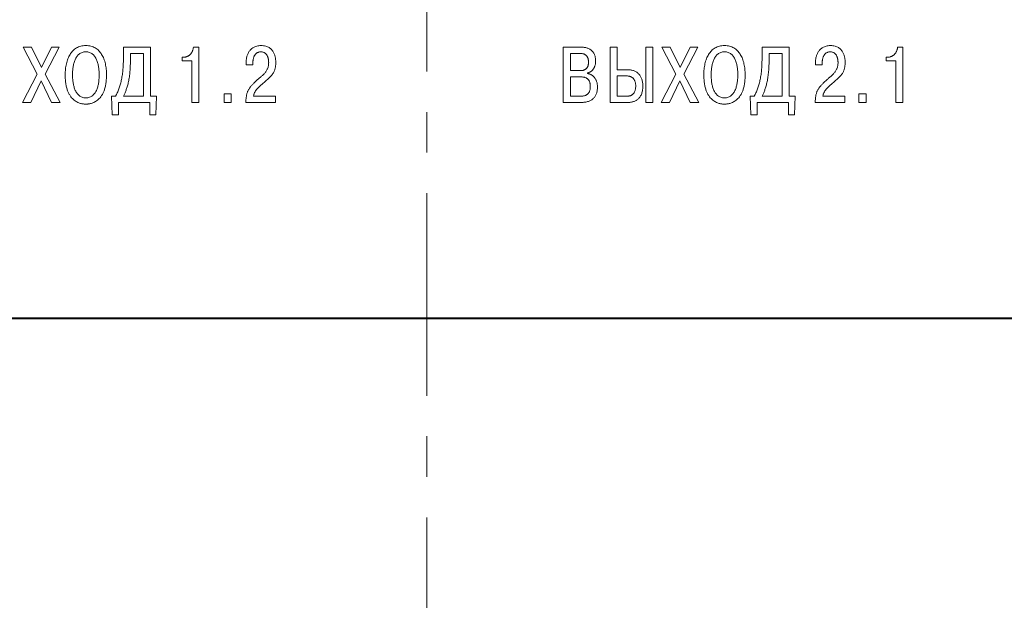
# Model space of a CAD drawing. Header units: millimetres. Extents: x 2146 to 2591, y 1129 to 1436.
# Tile 10 of 15: x 2223 to 2254, y 1335 to 1353. Entities that reach past the tile are written whole.
import ezdxf

# ---------------------------------------------------------------- set-up
doc = ezdxf.new("R2010")
doc.units = ezdxf.units.MM
doc.linetypes.add('CENTER', pattern=[10.16, 6.35, -1.27, 1.27, -1.27])
for name, color, linetype, lineweight in [('main', 5, 'Continuous', 40), ('text', 7, 'Continuous', 18), ('ОСЕВЫЕ', 1, 'CENTER', 15)]:
    doc.layers.add(name, color=color, linetype=linetype, lineweight=lineweight)

msp = doc.modelspace()

# ---------------------------------------------------------------- linework, layer by layer
at = {"layer": 'main'}
msp.add_line((2271.619, 1343.452), (2199.619, 1343.452), dxfattribs=at)
at = {"layer": 'text'}
for p, q in [((2222.981, 1351.953), (2223.418, 1351.109)), ((2223.24, 1351.953), (2222.981, 1351.953)), ((2223.552, 1351.314), (2223.24, 1351.953)), ((2223.868, 1351.953), (2223.552, 1351.314)), ((2223.675, 1351.114), (2224.107, 1351.953)), ((2224.107, 1351.953), (2223.868, 1351.953)), ((2226.966, 1351.953), (2226.119, 1351.953)), ((2226.119, 1351.953), (2226.119, 1351.598)), ((2226.966, 1350.42), (2226.966, 1351.953)), ((2228.48, 1351.953), (2228.312, 1351.953)), ((2228.48, 1350.225), (2228.48, 1351.953)), ((2240.47, 1351.953), (2239.897, 1351.953)), ((2239.897, 1351.953), (2239.897, 1350.225)), ((2240.524, 1351.951), (2240.47, 1351.953)), ((2241.586, 1351.953), (2241.366, 1351.953)), ((2241.366, 1351.953), (2241.366, 1350.225)), ((2241.586, 1351.25), (2241.586, 1351.953)), ((2242.7, 1351.953), (2242.48, 1351.953)), ((2242.48, 1351.953), (2242.48, 1350.225)), ((2242.7, 1350.225), (2242.7, 1351.953)), ((2242.981, 1351.953), (2243.418, 1351.109)), ((2243.24, 1351.953), (2242.981, 1351.953)), ((2243.552, 1351.314), (2243.24, 1351.953)), ((2243.868, 1351.953), (2243.552, 1351.314)), ((2243.675, 1351.114), (2244.107, 1351.953)), ((2244.107, 1351.953), (2243.868, 1351.953)), ((2246.966, 1351.953), (2246.119, 1351.953)), ((2246.119, 1351.953), (2246.119, 1351.598)), ((2246.966, 1350.42), (2246.966, 1351.953)), ((2250.531, 1351.953), (2250.363, 1351.953)), ((2250.531, 1350.225), (2250.531, 1351.953)), ((2226.339, 1351.543), (2226.338, 1351.436)), ((2226.746, 1351.758), (2226.339, 1351.758)), ((2226.339, 1351.758), (2226.339, 1351.543)), ((2226.746, 1350.42), (2226.746, 1351.758)), ((2228.021, 1351.645), (2227.959, 1351.645)), ((2227.959, 1351.645), (2227.959, 1351.524)), ((2227.959, 1351.524), (2228.26, 1351.524)), ((2228.05, 1351.646), (2228.021, 1351.645)), ((2228.26, 1351.524), (2228.26, 1350.225)), ((2229.962, 1351.494), (2229.961, 1351.455)), ((2230.176, 1351.403), (2230.176, 1351.477)), ((2240.117, 1351.758), (2240.117, 1351.22)), ((2240.431, 1351.758), (2240.117, 1351.758)), ((2246.339, 1351.543), (2246.338, 1351.436)), ((2246.339, 1351.758), (2246.339, 1351.543)), ((2246.746, 1351.758), (2246.339, 1351.758)), ((2246.746, 1350.42), (2246.746, 1351.758)), ((2247.792, 1351.494), (2247.791, 1351.455)), ((2248.006, 1351.403), (2248.006, 1351.477)), ((2250.072, 1351.645), (2250.01, 1351.645)), ((2250.01, 1351.645), (2250.01, 1351.524)), ((2250.01, 1351.524), (2250.312, 1351.524)), ((2250.102, 1351.646), (2250.072, 1351.645)), ((2250.312, 1351.524), (2250.312, 1350.225)), ((2229.961, 1351.455), (2229.961, 1351.403)), ((2229.961, 1351.403), (2230.176, 1351.403)), ((2240.117, 1351.22), (2240.423, 1351.22)), ((2240.423, 1351.22), (2240.456, 1351.221)), ((2241.92, 1351.25), (2241.586, 1351.25)), ((2241.973, 1351.247), (2241.92, 1351.25)), ((2247.791, 1351.455), (2247.791, 1351.403)), ((2247.791, 1351.403), (2248.006, 1351.403)), ((2223.418, 1351.109), (2222.959, 1350.225)), ((2223.223, 1350.225), (2223.549, 1350.904)), ((2223.549, 1350.904), (2223.873, 1350.225)), ((2224.137, 1350.225), (2223.675, 1351.114)), ((2240.436, 1351.025), (2240.117, 1351.025)), ((2240.117, 1351.025), (2240.117, 1350.42)), ((2240.653, 1351.134), (2240.653, 1351.146)), ((2240.677, 1351.128), (2240.653, 1351.134)), ((2241.586, 1351.054), (2241.586, 1350.42)), ((2241.875, 1351.054), (2241.586, 1351.054)), ((2243.418, 1351.109), (2242.959, 1350.225)), ((2243.223, 1350.225), (2243.549, 1350.904)), ((2243.549, 1350.904), (2243.873, 1350.225)), ((2244.137, 1350.225), (2243.675, 1351.114)), ((2225.875, 1350.42), (2225.751, 1350.42)), ((2225.751, 1350.42), (2225.766, 1349.834)), ((2225.903, 1350.474), (2225.875, 1350.42)), ((2226.119, 1350.42), (2226.746, 1350.42)), ((2227.156, 1350.42), (2226.966, 1350.42)), ((2227.141, 1349.834), (2227.156, 1350.42)), ((2229.5, 1350.494), (2229.272, 1350.494)), ((2229.272, 1350.494), (2229.272, 1350.225)), ((2229.5, 1350.225), (2229.5, 1350.494)), ((2229.958, 1350.284), (2229.956, 1350.225)), ((2230.887, 1350.42), (2230.193, 1350.42)), ((2230.887, 1350.225), (2230.887, 1350.42)), ((2240.117, 1350.42), (2240.436, 1350.42)), ((2240.436, 1350.42), (2240.461, 1350.42)), ((2241.586, 1350.42), (2241.892, 1350.42)), ((2241.892, 1350.42), (2241.906, 1350.42)), ((2245.875, 1350.42), (2245.751, 1350.42)), ((2245.751, 1350.42), (2245.766, 1349.834)), ((2245.903, 1350.474), (2245.875, 1350.42)), ((2246.119, 1350.42), (2246.746, 1350.42)), ((2247.156, 1350.42), (2246.966, 1350.42)), ((2247.141, 1349.834), (2247.156, 1350.42)), ((2247.787, 1350.284), (2247.786, 1350.225)), ((2248.717, 1350.42), (2248.023, 1350.42)), ((2248.717, 1350.225), (2248.717, 1350.42)), ((2249.381, 1350.494), (2249.154, 1350.494)), ((2249.154, 1350.494), (2249.154, 1350.225)), ((2249.381, 1350.225), (2249.381, 1350.494)), ((2222.959, 1350.225), (2223.223, 1350.225)), ((2223.873, 1350.225), (2224.137, 1350.225)), ((2225.964, 1349.834), (2225.964, 1350.225)), ((2225.964, 1350.225), (2226.944, 1350.225)), ((2226.944, 1350.225), (2226.944, 1349.834)), ((2228.26, 1350.225), (2228.48, 1350.225)), ((2229.272, 1350.225), (2229.5, 1350.225)), ((2229.956, 1350.225), (2230.887, 1350.225)), ((2239.897, 1350.225), (2240.451, 1350.225)), ((2241.366, 1350.225), (2241.92, 1350.225)), ((2242.48, 1350.225), (2242.7, 1350.225)), ((2242.959, 1350.225), (2243.223, 1350.225)), ((2243.873, 1350.225), (2244.137, 1350.225)), ((2245.964, 1349.834), (2245.964, 1350.225)), ((2245.964, 1350.225), (2246.944, 1350.225)), ((2246.944, 1350.225), (2246.944, 1349.834)), ((2247.786, 1350.225), (2248.717, 1350.225)), ((2249.154, 1350.225), (2249.381, 1350.225)), ((2250.312, 1350.225), (2250.531, 1350.225)), ((2225.766, 1349.834), (2225.964, 1349.834)), ((2226.944, 1349.834), (2227.141, 1349.834)), ((2245.766, 1349.834), (2245.964, 1349.834)), ((2246.944, 1349.834), (2247.141, 1349.834))]:
    msp.add_line(p, q, dxfattribs=at)
for points, knots in [([(2224.297, 1351.089), (2224.297, 1351.036), (2224.301, 1350.936), (2224.318, 1350.796), (2224.345, 1350.674), (2224.38, 1350.569), (2224.423, 1350.48), (2224.472, 1350.405), (2224.524, 1350.343), (2224.579, 1350.293), (2224.636, 1350.254), (2224.692, 1350.225), (2224.746, 1350.203), (2224.797, 1350.189), (2224.844, 1350.18), (2224.884, 1350.175), (2224.917, 1350.173), (2224.944, 1350.172), (2224.972, 1350.173), (2225.004, 1350.175), (2225.045, 1350.18), (2225.091, 1350.189), (2225.142, 1350.203), (2225.197, 1350.225), (2225.253, 1350.254), (2225.309, 1350.293), (2225.364, 1350.343), (2225.417, 1350.405), (2225.466, 1350.48), (2225.508, 1350.569), (2225.543, 1350.674), (2225.571, 1350.796), (2225.587, 1350.936), (2225.592, 1351.066), (2225.59, 1351.179), (2225.583, 1351.268), (2225.572, 1351.354), (2225.556, 1351.438), (2225.535, 1351.517), (2225.509, 1351.593), (2225.478, 1351.664), (2225.441, 1351.73), (2225.399, 1351.791), (2225.352, 1351.845), (2225.299, 1351.892), (2225.24, 1351.932), (2225.174, 1351.964), (2225.103, 1351.988), (2225.026, 1352.002), (2224.944, 1352.007), (2224.863, 1352.002), (2224.785, 1351.988), (2224.714, 1351.964), (2224.649, 1351.932), (2224.59, 1351.892), (2224.536, 1351.845), (2224.489, 1351.791), (2224.447, 1351.73), (2224.411, 1351.664), (2224.38, 1351.593), (2224.354, 1351.517), (2224.333, 1351.438), (2224.317, 1351.354), (2224.301, 1351.238), (2224.297, 1351.149), (2224.297, 1351.089)], [0, 0, 0, 0, 0.031467, 0.059241, 0.083802, 0.105581, 0.125094, 0.142591, 0.158525, 0.173103, 0.18665, 0.199173, 0.210763, 0.221273, 0.230703, 0.238808, 0.245399, 0.250194, 0.255048, 0.261639, 0.269764, 0.279175, 0.289742, 0.301295, 0.313818, 0.327332, 0.341939, 0.357874, 0.375371, 0.394858, 0.416631, 0.441192, 0.468966, 0.500433, 0.518408, 0.536073, 0.55332, 0.570149, 0.586484, 0.602323, 0.617654, 0.632572, 0.647033, 0.661226, 0.675232, 0.6893, 0.703539, 0.718288, 0.73375, 0.750244, 0.766679, 0.78214, 0.796851, 0.811126, 0.825161, 0.839183, 0.853376, 0.86787, 0.882769, 0.898116, 0.913955, 0.930295, 0.947124, 0.964371, 1, 1, 1, 1]), ([(2224.528, 1351.036), (2224.528, 1351.017), (2224.53, 1350.978), (2224.535, 1350.92), (2224.542, 1350.86), (2224.552, 1350.8), (2224.565, 1350.74), (2224.582, 1350.682), (2224.602, 1350.626), (2224.627, 1350.573), (2224.656, 1350.523), (2224.69, 1350.479), (2224.729, 1350.441), (2224.774, 1350.409), (2224.825, 1350.386), (2224.883, 1350.371), (2224.944, 1350.366), (2225.006, 1350.371), (2225.063, 1350.386), (2225.114, 1350.409), (2225.159, 1350.441), (2225.199, 1350.479), (2225.233, 1350.523), (2225.262, 1350.572), (2225.286, 1350.626), (2225.307, 1350.682), (2225.323, 1350.74), (2225.336, 1350.8), (2225.346, 1350.86), (2225.354, 1350.92), (2225.358, 1350.978), (2225.361, 1351.035), (2225.362, 1351.09), (2225.361, 1351.147), (2225.358, 1351.207), (2225.352, 1351.268), (2225.344, 1351.329), (2225.334, 1351.39), (2225.319, 1351.449), (2225.302, 1351.507), (2225.281, 1351.562), (2225.256, 1351.614), (2225.226, 1351.662), (2225.192, 1351.704), (2225.153, 1351.741), (2225.109, 1351.771), (2225.059, 1351.793), (2225.003, 1351.807), (2224.944, 1351.812), (2224.885, 1351.807), (2224.829, 1351.793), (2224.78, 1351.771), (2224.735, 1351.741), (2224.696, 1351.704), (2224.662, 1351.662), (2224.633, 1351.614), (2224.607, 1351.562), (2224.587, 1351.507), (2224.569, 1351.449), (2224.555, 1351.39), (2224.544, 1351.329), (2224.536, 1351.268), (2224.531, 1351.207), (2224.527, 1351.13), (2224.526, 1351.073), (2224.528, 1351.036)], [0, 0, 0, 0, 0.015207, 0.031095, 0.047347, 0.063844, 0.080363, 0.096755, 0.112832, 0.128615, 0.143954, 0.158909, 0.173536, 0.188179, 0.203109, 0.218825, 0.235765, 0.252785, 0.268501, 0.283455, 0.298055, 0.312701, 0.327639, 0.342978, 0.358739, 0.374843, 0.391228, 0.407753, 0.424241, 0.440496, 0.456382, 0.471589, 0.485972, 0.501486, 0.517613, 0.534052, 0.550758, 0.567394, 0.583979, 0.600277, 0.616222, 0.631663, 0.646676, 0.66125, 0.67558, 0.689779, 0.704292, 0.719459, 0.735833, 0.752126, 0.767293, 0.781781, 0.796025, 0.810316, 0.82489, 0.839903, 0.85538, 0.871305, 0.887611, 0.90419, 0.920835, 0.937538, 0.953979, 0.970106, 1, 1, 1, 1]), ([(2228.312, 1351.953), (2228.311, 1351.943), (2228.308, 1351.922), (2228.302, 1351.892), (2228.294, 1351.862), (2228.283, 1351.834), (2228.27, 1351.807), (2228.256, 1351.781), (2228.239, 1351.758), (2228.221, 1351.736), (2228.201, 1351.716), (2228.18, 1351.698), (2228.156, 1351.682), (2228.132, 1351.669), (2228.106, 1351.658), (2228.078, 1351.65), (2228.06, 1351.647), (2228.05, 1351.646)], [0, 0, 0, 0, 0.072019, 0.143026, 0.213067, 0.281935, 0.350223, 0.417358, 0.483637, 0.548661, 0.613879, 0.677759, 0.741743, 0.805125, 0.869384, 0.934081, 1, 1, 1, 1]), ([(2230.176, 1351.477), (2230.176, 1351.487), (2230.176, 1351.508), (2230.179, 1351.538), (2230.183, 1351.569), (2230.19, 1351.598), (2230.198, 1351.627), (2230.208, 1351.655), (2230.22, 1351.681), (2230.234, 1351.705), (2230.25, 1351.728), (2230.269, 1351.748), (2230.289, 1351.766), (2230.312, 1351.782), (2230.337, 1351.794), (2230.364, 1351.803), (2230.394, 1351.809), (2230.428, 1351.811), (2230.463, 1351.808), (2230.499, 1351.801), (2230.53, 1351.788), (2230.557, 1351.772), (2230.58, 1351.752), (2230.601, 1351.729), (2230.617, 1351.704), (2230.631, 1351.678), (2230.642, 1351.651), (2230.651, 1351.623), (2230.658, 1351.596), (2230.663, 1351.569), (2230.666, 1351.543), (2230.668, 1351.52), (2230.669, 1351.498), (2230.67, 1351.467), (2230.668, 1351.424), (2230.662, 1351.373), (2230.651, 1351.325), (2230.636, 1351.282), (2230.617, 1351.242), (2230.595, 1351.204), (2230.57, 1351.169), (2230.542, 1351.136), (2230.511, 1351.103), (2230.478, 1351.071), (2230.442, 1351.04), (2230.404, 1351.007), (2230.365, 1350.974), (2230.324, 1350.939), (2230.282, 1350.901), (2230.242, 1350.864), (2230.206, 1350.829), (2230.174, 1350.796), (2230.144, 1350.764), (2230.116, 1350.732), (2230.09, 1350.7), (2230.067, 1350.667), (2230.046, 1350.634), (2230.027, 1350.599), (2230.01, 1350.562), (2229.996, 1350.523), (2229.984, 1350.482), (2229.974, 1350.437), (2229.966, 1350.39), (2229.961, 1350.338), (2229.959, 1350.303), (2229.958, 1350.284)], [0, 0, 0, 0, 0.012998, 0.026, 0.038882, 0.05169, 0.064191, 0.076564, 0.08868, 0.100625, 0.112226, 0.123719, 0.135105, 0.146617, 0.158202, 0.170223, 0.182809, 0.196208, 0.212735, 0.227783, 0.241707, 0.254948, 0.267742, 0.280311, 0.292815, 0.305307, 0.3177, 0.329988, 0.341942, 0.353456, 0.364358, 0.374405, 0.383416, 0.391072, 0.414727, 0.436478, 0.456768, 0.475918, 0.494451, 0.512547, 0.530669, 0.548906, 0.567735, 0.587068, 0.607139, 0.627893, 0.649636, 0.672238, 0.695888, 0.720556, 0.740927, 0.760167, 0.778643, 0.796319, 0.813592, 0.83036, 0.846964, 0.863501, 0.880457, 0.897753, 0.915863, 0.93487, 0.95512, 0.976737, 1, 1, 1, 1]), ([(2230.193, 1350.42), (2230.195, 1350.43), (2230.2, 1350.45), (2230.208, 1350.479), (2230.218, 1350.507), (2230.23, 1350.534), (2230.244, 1350.559), (2230.258, 1350.584), (2230.274, 1350.608), (2230.291, 1350.631), (2230.31, 1350.653), (2230.329, 1350.675), (2230.349, 1350.696), (2230.371, 1350.717), (2230.393, 1350.737), (2230.415, 1350.758), (2230.439, 1350.778), (2230.475, 1350.808), (2230.522, 1350.847), (2230.577, 1350.895), (2230.627, 1350.939), (2230.672, 1350.981), (2230.712, 1351.021), (2230.748, 1351.059), (2230.778, 1351.096), (2230.805, 1351.133), (2230.828, 1351.17), (2230.846, 1351.208), (2230.861, 1351.248), (2230.874, 1351.289), (2230.882, 1351.333), (2230.888, 1351.379), (2230.891, 1351.429), (2230.892, 1351.473), (2230.892, 1351.511), (2230.89, 1351.544), (2230.887, 1351.581), (2230.881, 1351.621), (2230.872, 1351.663), (2230.86, 1351.706), (2230.844, 1351.75), (2230.824, 1351.794), (2230.798, 1351.836), (2230.767, 1351.876), (2230.73, 1351.912), (2230.686, 1351.944), (2230.634, 1351.97), (2230.574, 1351.99), (2230.506, 1352.002), (2230.434, 1352.006), (2230.364, 1352.003), (2230.3, 1351.991), (2230.242, 1351.973), (2230.191, 1351.949), (2230.147, 1351.919), (2230.108, 1351.885), (2230.075, 1351.847), (2230.047, 1351.806), (2230.024, 1351.763), (2230.005, 1351.718), (2229.99, 1351.672), (2229.978, 1351.626), (2229.97, 1351.581), (2229.965, 1351.537), (2229.963, 1351.508), (2229.962, 1351.494)], [0, 0, 0, 0, 0.01067, 0.021162, 0.0314, 0.041539, 0.051452, 0.06142, 0.071316, 0.081302, 0.091206, 0.101296, 0.111421, 0.121715, 0.13204, 0.142569, 0.15316, 0.163984, 0.191472, 0.216678, 0.239701, 0.260886, 0.280226, 0.298186, 0.314841, 0.330529, 0.345419, 0.359954, 0.374402, 0.38914, 0.404376, 0.420519, 0.437709, 0.456385, 0.465965, 0.477388, 0.490239, 0.504317, 0.519255, 0.534958, 0.551146, 0.567775, 0.584741, 0.602076, 0.619976, 0.63865, 0.65849, 0.679953, 0.70356, 0.729849, 0.754405, 0.776746, 0.797368, 0.816607, 0.834991, 0.852702, 0.870052, 0.887094, 0.904128, 0.92094, 0.937647, 0.953975, 0.969973, 0.985335, 1, 1, 1, 1]), ([(2240.653, 1351.146), (2240.663, 1351.149), (2240.683, 1351.154), (2240.711, 1351.166), (2240.738, 1351.18), (2240.763, 1351.196), (2240.786, 1351.215), (2240.807, 1351.235), (2240.826, 1351.257), (2240.844, 1351.281), (2240.859, 1351.307), (2240.872, 1351.333), (2240.884, 1351.361), (2240.893, 1351.39), (2240.901, 1351.42), (2240.906, 1351.451), (2240.909, 1351.482), (2240.91, 1351.519), (2240.909, 1351.561), (2240.904, 1351.606), (2240.895, 1351.65), (2240.884, 1351.691), (2240.869, 1351.73), (2240.85, 1351.767), (2240.828, 1351.8), (2240.803, 1351.831), (2240.773, 1351.859), (2240.741, 1351.883), (2240.704, 1351.904), (2240.665, 1351.922), (2240.621, 1351.936), (2240.574, 1351.946), (2240.541, 1351.949), (2240.524, 1351.951)], [0, 0, 0, 0, 0.027558, 0.054583, 0.080953, 0.107186, 0.132909, 0.158735, 0.184493, 0.210504, 0.236322, 0.262606, 0.28901, 0.31586, 0.342854, 0.370266, 0.397861, 0.425948, 0.467768, 0.508217, 0.547111, 0.584855, 0.621438, 0.657207, 0.692469, 0.727527, 0.762634, 0.798321, 0.834991, 0.87312, 0.913021, 0.955147, 1, 1, 1, 1]), ([(2244.297, 1351.089), (2244.297, 1351.036), (2244.3, 1350.936), (2244.318, 1350.796), (2244.344, 1350.674), (2244.38, 1350.569), (2244.423, 1350.48), (2244.471, 1350.405), (2244.524, 1350.343), (2244.579, 1350.293), (2244.636, 1350.254), (2244.692, 1350.225), (2244.746, 1350.203), (2244.797, 1350.189), (2244.843, 1350.18), (2244.884, 1350.175), (2244.917, 1350.173), (2244.944, 1350.172), (2244.971, 1350.173), (2245.004, 1350.175), (2245.044, 1350.18), (2245.091, 1350.189), (2245.142, 1350.203), (2245.196, 1350.225), (2245.252, 1350.254), (2245.309, 1350.293), (2245.364, 1350.343), (2245.417, 1350.405), (2245.465, 1350.48), (2245.508, 1350.569), (2245.543, 1350.674), (2245.571, 1350.796), (2245.587, 1350.936), (2245.592, 1351.066), (2245.59, 1351.179), (2245.583, 1351.268), (2245.572, 1351.354), (2245.556, 1351.438), (2245.534, 1351.517), (2245.509, 1351.593), (2245.477, 1351.664), (2245.441, 1351.73), (2245.399, 1351.791), (2245.352, 1351.845), (2245.298, 1351.892), (2245.239, 1351.932), (2245.174, 1351.964), (2245.103, 1351.988), (2245.025, 1352.002), (2244.944, 1352.007), (2244.863, 1352.002), (2244.785, 1351.988), (2244.714, 1351.964), (2244.648, 1351.932), (2244.589, 1351.892), (2244.536, 1351.845), (2244.489, 1351.791), (2244.447, 1351.73), (2244.41, 1351.664), (2244.379, 1351.593), (2244.353, 1351.518), (2244.332, 1351.438), (2244.316, 1351.354), (2244.301, 1351.238), (2244.297, 1351.149), (2244.297, 1351.089)], [0, 0, 0, 0, 0.031464, 0.059237, 0.083788, 0.105579, 0.125074, 0.14257, 0.158504, 0.173111, 0.186625, 0.199147, 0.210699, 0.221266, 0.230677, 0.238801, 0.245392, 0.250246, 0.255041, 0.261632, 0.269736, 0.279166, 0.289676, 0.301265, 0.313787, 0.327333, 0.341911, 0.357845, 0.375341, 0.394853, 0.416631, 0.441191, 0.468964, 0.50043, 0.518405, 0.536069, 0.553315, 0.570143, 0.586482, 0.602321, 0.617668, 0.632566, 0.647059, 0.661252, 0.675273, 0.689307, 0.703581, 0.718292, 0.733753, 0.750187, 0.766681, 0.782142, 0.79689, 0.811128, 0.825195, 0.839217, 0.853409, 0.867869, 0.882786, 0.898125, 0.91397, 0.930299, 0.947131, 0.964374, 1, 1, 1, 1]), ([(2244.527, 1351.036), (2244.528, 1351.017), (2244.53, 1350.978), (2244.534, 1350.92), (2244.542, 1350.86), (2244.552, 1350.8), (2244.565, 1350.74), (2244.581, 1350.682), (2244.602, 1350.626), (2244.626, 1350.572), (2244.656, 1350.523), (2244.689, 1350.479), (2244.729, 1350.441), (2244.774, 1350.409), (2244.825, 1350.386), (2244.882, 1350.371), (2244.944, 1350.366), (2245.006, 1350.371), (2245.063, 1350.386), (2245.114, 1350.409), (2245.159, 1350.441), (2245.198, 1350.479), (2245.232, 1350.523), (2245.261, 1350.573), (2245.286, 1350.626), (2245.306, 1350.682), (2245.323, 1350.74), (2245.336, 1350.8), (2245.346, 1350.86), (2245.353, 1350.92), (2245.358, 1350.978), (2245.361, 1351.035), (2245.362, 1351.09), (2245.361, 1351.147), (2245.358, 1351.207), (2245.352, 1351.268), (2245.344, 1351.329), (2245.333, 1351.39), (2245.319, 1351.449), (2245.301, 1351.507), (2245.281, 1351.562), (2245.255, 1351.614), (2245.226, 1351.662), (2245.192, 1351.704), (2245.153, 1351.741), (2245.108, 1351.771), (2245.059, 1351.793), (2245.003, 1351.807), (2244.944, 1351.812), (2244.885, 1351.807), (2244.829, 1351.793), (2244.779, 1351.771), (2244.735, 1351.741), (2244.696, 1351.704), (2244.662, 1351.662), (2244.632, 1351.614), (2244.607, 1351.562), (2244.586, 1351.507), (2244.569, 1351.449), (2244.554, 1351.39), (2244.544, 1351.329), (2244.536, 1351.268), (2244.53, 1351.207), (2244.526, 1351.13), (2244.526, 1351.073), (2244.527, 1351.036)], [0, 0, 0, 0, 0.015207, 0.031093, 0.047348, 0.063836, 0.08036, 0.096745, 0.112849, 0.12861, 0.143949, 0.158886, 0.173552, 0.188151, 0.203105, 0.218821, 0.235841, 0.252781, 0.268497, 0.283402, 0.298045, 0.312673, 0.327627, 0.342966, 0.358749, 0.374825, 0.391217, 0.407736, 0.424233, 0.440484, 0.456373, 0.47158, 0.485963, 0.501478, 0.517605, 0.534046, 0.550749, 0.567394, 0.583973, 0.600278, 0.616203, 0.631668, 0.646681, 0.661255, 0.675545, 0.689789, 0.704277, 0.719444, 0.735737, 0.752111, 0.767278, 0.781815, 0.796014, 0.810344, 0.824918, 0.839931, 0.855372, 0.871316, 0.887614, 0.904199, 0.920835, 0.937541, 0.953979, 0.970106, 1, 1, 1, 1]), ([(2248.006, 1351.477), (2248.006, 1351.487), (2248.006, 1351.508), (2248.009, 1351.538), (2248.013, 1351.569), (2248.02, 1351.598), (2248.028, 1351.627), (2248.038, 1351.655), (2248.05, 1351.681), (2248.064, 1351.705), (2248.08, 1351.728), (2248.099, 1351.748), (2248.119, 1351.766), (2248.142, 1351.782), (2248.167, 1351.794), (2248.194, 1351.803), (2248.224, 1351.809), (2248.258, 1351.811), (2248.293, 1351.808), (2248.329, 1351.801), (2248.36, 1351.788), (2248.387, 1351.772), (2248.41, 1351.752), (2248.431, 1351.729), (2248.447, 1351.704), (2248.461, 1351.678), (2248.472, 1351.651), (2248.481, 1351.623), (2248.488, 1351.596), (2248.493, 1351.569), (2248.496, 1351.543), (2248.498, 1351.52), (2248.499, 1351.498), (2248.5, 1351.467), (2248.498, 1351.424), (2248.492, 1351.373), (2248.481, 1351.325), (2248.466, 1351.282), (2248.447, 1351.242), (2248.425, 1351.204), (2248.4, 1351.169), (2248.372, 1351.136), (2248.341, 1351.103), (2248.308, 1351.071), (2248.272, 1351.04), (2248.234, 1351.007), (2248.195, 1350.974), (2248.154, 1350.939), (2248.112, 1350.901), (2248.072, 1350.864), (2248.036, 1350.829), (2248.003, 1350.796), (2247.973, 1350.764), (2247.946, 1350.732), (2247.92, 1350.7), (2247.897, 1350.667), (2247.876, 1350.634), (2247.857, 1350.599), (2247.84, 1350.562), (2247.826, 1350.523), (2247.814, 1350.482), (2247.804, 1350.437), (2247.796, 1350.39), (2247.791, 1350.338), (2247.789, 1350.303), (2247.787, 1350.284)], [0, 0, 0, 0, 0.012998, 0.026, 0.038882, 0.05169, 0.064191, 0.076564, 0.08868, 0.100625, 0.112226, 0.123719, 0.135105, 0.146617, 0.158202, 0.170223, 0.182809, 0.196208, 0.212735, 0.227783, 0.241707, 0.254948, 0.267742, 0.280311, 0.292815, 0.305307, 0.3177, 0.329988, 0.341942, 0.353456, 0.364358, 0.374405, 0.383416, 0.391072, 0.414727, 0.436478, 0.456768, 0.475918, 0.494451, 0.512547, 0.530669, 0.548906, 0.567735, 0.587068, 0.607139, 0.627893, 0.649636, 0.672238, 0.695888, 0.720556, 0.740927, 0.760167, 0.778643, 0.796319, 0.813592, 0.83036, 0.846964, 0.863501, 0.880457, 0.897753, 0.915863, 0.93487, 0.95512, 0.976737, 1, 1, 1, 1]), ([(2248.023, 1350.42), (2248.025, 1350.43), (2248.029, 1350.45), (2248.038, 1350.479), (2248.048, 1350.507), (2248.06, 1350.534), (2248.073, 1350.559), (2248.088, 1350.584), (2248.104, 1350.608), (2248.121, 1350.631), (2248.14, 1350.653), (2248.159, 1350.675), (2248.179, 1350.696), (2248.2, 1350.717), (2248.222, 1350.737), (2248.245, 1350.758), (2248.268, 1350.778), (2248.305, 1350.808), (2248.352, 1350.847), (2248.407, 1350.895), (2248.457, 1350.939), (2248.502, 1350.981), (2248.542, 1351.021), (2248.577, 1351.059), (2248.608, 1351.096), (2248.635, 1351.133), (2248.657, 1351.17), (2248.676, 1351.208), (2248.691, 1351.248), (2248.703, 1351.289), (2248.712, 1351.333), (2248.718, 1351.379), (2248.721, 1351.429), (2248.722, 1351.473), (2248.721, 1351.511), (2248.72, 1351.544), (2248.716, 1351.581), (2248.711, 1351.621), (2248.702, 1351.663), (2248.69, 1351.706), (2248.674, 1351.75), (2248.654, 1351.794), (2248.628, 1351.836), (2248.597, 1351.876), (2248.56, 1351.912), (2248.515, 1351.944), (2248.464, 1351.97), (2248.404, 1351.99), (2248.336, 1352.002), (2248.264, 1352.006), (2248.194, 1352.003), (2248.129, 1351.991), (2248.072, 1351.973), (2248.021, 1351.949), (2247.977, 1351.919), (2247.938, 1351.885), (2247.905, 1351.847), (2247.877, 1351.806), (2247.854, 1351.763), (2247.835, 1351.718), (2247.82, 1351.672), (2247.808, 1351.626), (2247.8, 1351.581), (2247.795, 1351.537), (2247.793, 1351.508), (2247.792, 1351.494)], [0, 0, 0, 0, 0.01067, 0.021162, 0.0314, 0.041539, 0.051452, 0.06142, 0.071316, 0.081302, 0.091206, 0.101296, 0.111421, 0.121715, 0.13204, 0.142569, 0.15316, 0.163984, 0.191472, 0.216678, 0.239701, 0.260886, 0.280226, 0.298186, 0.314841, 0.330529, 0.345419, 0.359954, 0.374402, 0.38914, 0.404376, 0.420519, 0.437709, 0.456385, 0.465965, 0.477388, 0.490239, 0.504317, 0.519255, 0.534958, 0.551146, 0.567775, 0.584741, 0.602076, 0.619976, 0.63865, 0.65849, 0.679953, 0.70356, 0.729849, 0.754405, 0.776746, 0.797368, 0.816607, 0.834991, 0.852702, 0.870052, 0.887094, 0.904128, 0.92094, 0.937647, 0.953975, 0.969973, 0.985335, 1, 1, 1, 1]), ([(2250.363, 1351.953), (2250.362, 1351.943), (2250.36, 1351.922), (2250.354, 1351.892), (2250.345, 1351.862), (2250.335, 1351.834), (2250.322, 1351.807), (2250.307, 1351.781), (2250.291, 1351.758), (2250.273, 1351.736), (2250.253, 1351.716), (2250.231, 1351.698), (2250.208, 1351.682), (2250.183, 1351.669), (2250.157, 1351.658), (2250.13, 1351.65), (2250.111, 1351.647), (2250.102, 1351.646)], [0, 0, 0, 0, 0.072019, 0.143026, 0.213067, 0.281935, 0.350223, 0.417358, 0.483637, 0.548661, 0.613879, 0.677759, 0.741743, 0.805125, 0.869384, 0.934081, 1, 1, 1, 1]), ([(2226.119, 1351.598), (2226.119, 1351.564), (2226.119, 1351.499), (2226.115, 1351.403), (2226.11, 1351.312), (2226.103, 1351.225), (2226.094, 1351.141), (2226.083, 1351.061), (2226.07, 1350.985), (2226.056, 1350.912), (2226.039, 1350.842), (2226.021, 1350.775), (2226.001, 1350.71), (2225.979, 1350.648), (2225.955, 1350.588), (2225.93, 1350.53), (2225.912, 1350.493), (2225.903, 1350.474)], [0, 0, 0, 0, 0.086775, 0.169518, 0.248796, 0.324465, 0.397124, 0.466698, 0.533624, 0.598007, 0.660305, 0.720534, 0.779038, 0.83584, 0.891592, 0.94616, 1, 1, 1, 1]), ([(2240.456, 1351.221), (2240.467, 1351.222), (2240.486, 1351.224), (2240.515, 1351.229), (2240.541, 1351.237), (2240.565, 1351.247), (2240.586, 1351.259), (2240.606, 1351.273), (2240.623, 1351.289), (2240.638, 1351.307), (2240.651, 1351.328), (2240.662, 1351.35), (2240.67, 1351.374), (2240.677, 1351.4), (2240.682, 1351.428), (2240.684, 1351.458), (2240.686, 1351.486), (2240.685, 1351.512), (2240.683, 1351.535), (2240.68, 1351.558), (2240.676, 1351.581), (2240.67, 1351.604), (2240.662, 1351.626), (2240.652, 1351.648), (2240.64, 1351.668), (2240.625, 1351.687), (2240.607, 1351.705), (2240.586, 1351.72), (2240.562, 1351.734), (2240.534, 1351.744), (2240.503, 1351.752), (2240.468, 1351.757), (2240.444, 1351.758), (2240.431, 1351.758)], [0, 0, 0, 0, 0.037442, 0.072503, 0.105631, 0.136661, 0.166498, 0.195396, 0.224214, 0.252554, 0.281534, 0.311394, 0.342596, 0.3751, 0.409528, 0.445808, 0.48426, 0.511633, 0.539663, 0.568112, 0.596905, 0.625607, 0.654493, 0.683271, 0.712241, 0.74149, 0.771589, 0.802991, 0.836147, 0.871762, 0.910493, 0.953128, 1, 1, 1, 1]), ([(2246.119, 1351.598), (2246.119, 1351.564), (2246.119, 1351.499), (2246.115, 1351.403), (2246.11, 1351.312), (2246.103, 1351.225), (2246.094, 1351.141), (2246.083, 1351.061), (2246.07, 1350.985), (2246.056, 1350.912), (2246.039, 1350.842), (2246.021, 1350.775), (2246.001, 1350.71), (2245.979, 1350.648), (2245.955, 1350.588), (2245.93, 1350.53), (2245.912, 1350.493), (2245.903, 1350.474)], [0, 0, 0, 0, 0.086775, 0.169518, 0.248796, 0.324465, 0.397124, 0.466698, 0.533624, 0.598007, 0.660305, 0.720534, 0.779038, 0.83584, 0.891592, 0.94616, 1, 1, 1, 1]), ([(2226.338, 1351.436), (2226.337, 1351.402), (2226.335, 1351.336), (2226.329, 1351.241), (2226.322, 1351.151), (2226.312, 1351.067), (2226.301, 1350.987), (2226.288, 1350.913), (2226.273, 1350.843), (2226.257, 1350.777), (2226.24, 1350.716), (2226.222, 1350.659), (2226.203, 1350.605), (2226.183, 1350.554), (2226.162, 1350.507), (2226.141, 1350.462), (2226.126, 1350.434), (2226.119, 1350.42)], [0, 0, 0, 0, 0.096638, 0.18785, 0.273677, 0.354675, 0.430949, 0.502958, 0.57072, 0.634889, 0.695565, 0.752946, 0.807255, 0.85904, 0.90819, 0.955185, 1, 1, 1, 1]), ([(2241.92, 1350.225), (2241.932, 1350.225), (2241.958, 1350.225), (2241.997, 1350.229), (2242.037, 1350.235), (2242.077, 1350.244), (2242.117, 1350.257), (2242.155, 1350.273), (2242.193, 1350.294), (2242.229, 1350.32), (2242.262, 1350.35), (2242.293, 1350.386), (2242.32, 1350.428), (2242.343, 1350.475), (2242.362, 1350.53), (2242.376, 1350.59), (2242.384, 1350.658), (2242.387, 1350.726), (2242.385, 1350.79), (2242.379, 1350.847), (2242.369, 1350.9), (2242.355, 1350.95), (2242.337, 1350.996), (2242.316, 1351.039), (2242.291, 1351.078), (2242.263, 1351.114), (2242.231, 1351.145), (2242.196, 1351.173), (2242.157, 1351.196), (2242.115, 1351.216), (2242.07, 1351.23), (2242.023, 1351.242), (2241.99, 1351.245), (2241.973, 1351.247)], [0, 0, 0, 0, 0.025045, 0.050973, 0.077432, 0.104434, 0.131636, 0.159369, 0.187433, 0.216209, 0.245605, 0.276325, 0.308659, 0.343308, 0.380572, 0.421345, 0.466012, 0.515339, 0.554659, 0.592134, 0.627718, 0.661676, 0.694188, 0.725456, 0.755752, 0.785483, 0.814805, 0.844014, 0.87353, 0.903574, 0.934558, 0.966598, 1, 1, 1, 1]), ([(2246.338, 1351.436), (2246.337, 1351.402), (2246.335, 1351.336), (2246.329, 1351.241), (2246.322, 1351.151), (2246.312, 1351.067), (2246.301, 1350.987), (2246.288, 1350.913), (2246.273, 1350.843), (2246.257, 1350.777), (2246.24, 1350.716), (2246.222, 1350.659), (2246.203, 1350.605), (2246.183, 1350.554), (2246.162, 1350.507), (2246.141, 1350.462), (2246.126, 1350.434), (2246.119, 1350.42)], [0, 0, 0, 0, 0.096638, 0.18785, 0.273677, 0.354675, 0.430949, 0.502958, 0.57072, 0.634889, 0.695565, 0.752946, 0.807255, 0.85904, 0.90819, 0.955185, 1, 1, 1, 1]), ([(2240.461, 1350.42), (2240.469, 1350.42), (2240.487, 1350.421), (2240.513, 1350.424), (2240.539, 1350.428), (2240.565, 1350.434), (2240.59, 1350.443), (2240.615, 1350.454), (2240.638, 1350.468), (2240.66, 1350.485), (2240.68, 1350.506), (2240.698, 1350.532), (2240.714, 1350.561), (2240.726, 1350.595), (2240.735, 1350.634), (2240.741, 1350.678), (2240.743, 1350.722), (2240.741, 1350.763), (2240.738, 1350.799), (2240.732, 1350.832), (2240.724, 1350.862), (2240.714, 1350.889), (2240.701, 1350.914), (2240.685, 1350.936), (2240.668, 1350.956), (2240.647, 1350.972), (2240.625, 1350.987), (2240.599, 1350.999), (2240.572, 1351.009), (2240.541, 1351.016), (2240.508, 1351.021), (2240.473, 1351.024), (2240.448, 1351.025), (2240.436, 1351.025)], [0, 0, 0, 0, 0.02661, 0.053526, 0.080994, 0.108404, 0.135994, 0.163701, 0.191843, 0.220285, 0.250158, 0.281544, 0.315501, 0.352359, 0.393258, 0.43877, 0.489909, 0.529381, 0.566024, 0.600114, 0.631998, 0.661839, 0.690313, 0.717748, 0.744738, 0.771881, 0.799398, 0.82815, 0.858188, 0.890317, 0.924441, 0.960943, 1, 1, 1, 1]), ([(2240.451, 1350.225), (2240.472, 1350.225), (2240.513, 1350.226), (2240.573, 1350.232), (2240.629, 1350.242), (2240.68, 1350.256), (2240.727, 1350.273), (2240.769, 1350.295), (2240.807, 1350.321), (2240.841, 1350.35), (2240.871, 1350.383), (2240.896, 1350.419), (2240.918, 1350.459), (2240.935, 1350.502), (2240.948, 1350.549), (2240.957, 1350.598), (2240.963, 1350.651), (2240.965, 1350.706), (2240.963, 1350.76), (2240.957, 1350.811), (2240.947, 1350.857), (2240.934, 1350.899), (2240.918, 1350.937), (2240.899, 1350.971), (2240.878, 1351.001), (2240.856, 1351.027), (2240.831, 1351.05), (2240.806, 1351.07), (2240.78, 1351.087), (2240.754, 1351.101), (2240.728, 1351.112), (2240.702, 1351.122), (2240.685, 1351.126), (2240.677, 1351.128)], [0, 0, 0, 0, 0.047163, 0.091302, 0.132567, 0.17135, 0.207748, 0.242493, 0.275934, 0.308629, 0.340755, 0.373185, 0.406039, 0.440142, 0.475424, 0.512507, 0.551423, 0.59257, 0.633135, 0.670641, 0.705193, 0.737336, 0.767303, 0.795504, 0.822129, 0.8476, 0.871961, 0.895436, 0.918105, 0.939888, 0.960936, 0.980936, 1, 1, 1, 1]), ([(2241.906, 1350.42), (2241.912, 1350.42), (2241.924, 1350.421), (2241.943, 1350.423), (2241.963, 1350.427), (2241.985, 1350.432), (2242.008, 1350.44), (2242.031, 1350.451), (2242.054, 1350.465), (2242.076, 1350.482), (2242.097, 1350.504), (2242.116, 1350.53), (2242.132, 1350.561), (2242.146, 1350.597), (2242.156, 1350.639), (2242.162, 1350.687), (2242.165, 1350.733), (2242.163, 1350.774), (2242.16, 1350.809), (2242.154, 1350.841), (2242.146, 1350.872), (2242.135, 1350.9), (2242.122, 1350.926), (2242.107, 1350.95), (2242.09, 1350.972), (2242.07, 1350.991), (2242.048, 1351.008), (2242.024, 1351.022), (2241.998, 1351.034), (2241.97, 1351.043), (2241.94, 1351.05), (2241.908, 1351.053), (2241.886, 1351.054), (2241.875, 1351.054)], [0, 0, 0, 0, 0.017735, 0.037774, 0.060159, 0.083953, 0.109351, 0.135987, 0.164181, 0.193508, 0.224886, 0.25844, 0.295168, 0.335326, 0.380334, 0.430556, 0.487311, 0.525693, 0.562246, 0.596969, 0.630176, 0.661861, 0.692446, 0.722059, 0.751073, 0.779766, 0.808519, 0.837723, 0.867568, 0.898492, 0.930679, 0.964558, 1, 1, 1, 1])]:
    msp.add_open_spline(points, degree=3, knots=knots, dxfattribs=at)
at = {"layer": 'ОСЕВЫЕ'}
msp.add_line((2235.619, 1367.702), (2235.619, 1270.702), dxfattribs=at)

doc.saveas('drawing.dxf')
